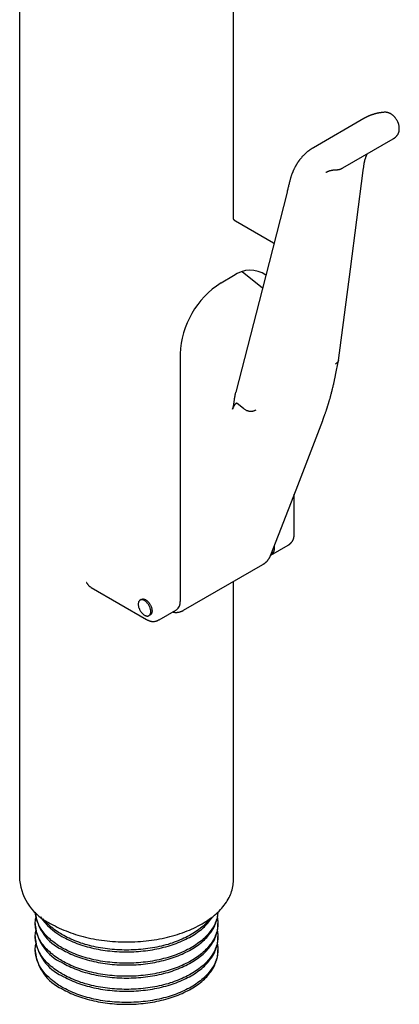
# Model space of a CAD drawing. Header units: millimetres. Extents: x 8 to 974, y 12 to 718.
# Tile 27 of 37: x 910 to 952, y 152 to 262. Entities that reach past the tile are written whole.
import ezdxf

# ---------------------------------------------------------------- set-up
doc = ezdxf.new("R2010")
doc.units = ezdxf.units.MM

msp = doc.modelspace()

# ---------------------------------------------------------------- linework, layer by layer
at = {"color": 7, "linetype": 'Continuous', "lineweight": 30}
for p, q in [((933.51, 239.98), (933.51, 326.46)), ((909.51, 315.57), (909.51, 165.68)), ((948.16, 251.09), (942.5, 247.82)), ((948.16, 251.09), (948.16, 251.09)), ((945.8, 245.55), (951.46, 248.82)), ((942.5, 247.82), (942.5, 247.82)), ((938, 237.12), (933.75, 239.57)), ((938.06, 237.08), (938, 237.12)), ((933.53, 233.46), (932.12, 232.64)), ((936.77, 232.06), (934.51, 233.9)), ((927.52, 224.68), (927.52, 196.92)), ((944.98, 222.31), (945.3, 223.94)), ((934.64, 218.57), (933.94, 219.13)), ((940.34, 204.47), (940.34, 208.96)), ((937.71, 202.13), (939.66, 203.25)), ((938.13, 203.04), (938.13, 203.24)), ((927.92, 195.95), (936.83, 201.09)), ((933.51, 165.68), (933.51, 199.17)), ((917.55, 198.49), (923.77, 194.9)), ((923.17, 197.16), (923.03, 197.08)), ((925.16, 194.88), (927.11, 196)), ((924.03, 195.35), (924.17, 195.43)), ((911.26, 160.82), (911.26, 160.61)), ((931.76, 160.61), (931.76, 160.82)), ((911.26, 159.35), (911.26, 159.14)), ((931.76, 159.14), (931.76, 159.35)), ((911.26, 157.88), (911.26, 157.68)), ((931.76, 157.68), (931.76, 157.88))]:
    msp.add_line(p, q, dxfattribs=at)
at = {"color": 7, "linetype": 'Continuous', "lineweight": 30, "flags": 128}
for points in [[(945.3, 223.96), (946.64, 234.21), (948.09, 245.27)], [(939.54, 242.85), (936.73, 231.88), (933.79, 220.42)], [(937.72, 202.17), (940.54, 209.47), (943.54, 217.24)], [(924.24, 195.8), (924.24, 195.87), (924.23, 195.94), (924.22, 196.01), (924.2, 196.08), (924.18, 196.15), (924.16, 196.22), (924.13, 196.3), (924.1, 196.37), (924.07, 196.44), (924.03, 196.51), (923.99, 196.58), (923.94, 196.64), (923.89, 196.71), (923.84, 196.76), (923.79, 196.82), (923.74, 196.87), (923.69, 196.92), (923.63, 196.96), (923.57, 197), (923.52, 197.04), (923.46, 197.07), (923.41, 197.09), (923.35, 197.11), (923.3, 197.12), (923.25, 197.12), (923.2, 197.12), (923.15, 197.12), (923.1, 197.11), (923.06, 197.09), (923.02, 197.07), (922.98, 197.04), (922.95, 197.01), (922.92, 196.97), (922.89, 196.93), (922.87, 196.88), (922.85, 196.83), (922.84, 196.77), (922.83, 196.71), (922.83, 196.65), (922.83, 196.59), (922.83, 196.52), (922.84, 196.45), (922.85, 196.38), (922.87, 196.31), (922.89, 196.24), (922.92, 196.16), (922.95, 196.09), (922.98, 196.02), (923.02, 195.95), (923.06, 195.88), (923.1, 195.81), (923.15, 195.75), (923.2, 195.69), (923.25, 195.63), (923.3, 195.58), (923.35, 195.53), (923.41, 195.48), (923.46, 195.44), (923.52, 195.4), (923.57, 195.37), (923.63, 195.35), (923.69, 195.33), (923.74, 195.31), (923.79, 195.3), (923.84, 195.3), (923.89, 195.3), (923.94, 195.31), (923.99, 195.32), (924.03, 195.34), (924.07, 195.37), (924.1, 195.4), (924.13, 195.43), (924.16, 195.47), (924.18, 195.52), (924.2, 195.57), (924.22, 195.62), (924.23, 195.68), (924.24, 195.74), (924.24, 195.8)], [(923.67, 197.11), (923.73, 197.08), (923.79, 197.04), (923.84, 196.99), (923.9, 196.94), (923.95, 196.89), (924, 196.83), (924.05, 196.77), (924.09, 196.71), (924.14, 196.64), (924.18, 196.57), (924.22, 196.5), (924.25, 196.43), (924.28, 196.36), (924.31, 196.29), (924.33, 196.22), (924.35, 196.14), (924.36, 196.07), (924.37, 196), (924.38, 195.93), (924.38, 195.87), (924.38, 195.81), (924.37, 195.75), (924.36, 195.69), (924.34, 195.64), (924.32, 195.59), (924.3, 195.55), (924.27, 195.51), (924.23, 195.47), (924.2, 195.44), (924.17, 195.43)], [(913.03, 160.79), (913.25, 160.66), (913.48, 160.54), (913.72, 160.42), (913.96, 160.3), (914.21, 160.19), (914.46, 160.08), (914.72, 159.98), (914.98, 159.87), (915.24, 159.78), (915.51, 159.69), (915.79, 159.6), (916.06, 159.51), (916.35, 159.43), (916.63, 159.36), (916.92, 159.28), (917.21, 159.22), (917.51, 159.15), (917.8, 159.1), (918.1, 159.04), (918.41, 158.99), (918.71, 158.95), (919.02, 158.91), (919.33, 158.87), (919.63, 158.84), (919.95, 158.82), (920.26, 158.8), (920.57, 158.78), (920.88, 158.77), (921.2, 158.76), (921.51, 158.76), (921.83, 158.76), (922.14, 158.77), (922.45, 158.78), (922.77, 158.8), (923.08, 158.82), (923.39, 158.84), (923.7, 158.87), (924.01, 158.91), (924.31, 158.95), (924.62, 158.99), (924.92, 159.04), (925.22, 159.1), (925.52, 159.15), (925.81, 159.22), (926.1, 159.28), (926.39, 159.36), (926.68, 159.43), (926.96, 159.51), (927.24, 159.6), (927.51, 159.69), (927.78, 159.78), (928.05, 159.87), (928.31, 159.98), (928.57, 160.08), (928.82, 160.19), (929.06, 160.3), (929.31, 160.42), (929.54, 160.54), (929.77, 160.66), (930, 160.79), (930.22, 160.92), (930.43, 161.05), (930.64, 161.19), (930.84, 161.33), (931.03, 161.47), (931.22, 161.61), (931.4, 161.76), (931.58, 161.91), (931.74, 162.07), (931.9, 162.22), (932.06, 162.38), (932.2, 162.54), (932.34, 162.7), (932.47, 162.87), (932.6, 163.03), (932.72, 163.2), (932.82, 163.37), (932.92, 163.54), (933.02, 163.72), (933.1, 163.89), (933.18, 164.07), (933.25, 164.24), (933.31, 164.42), (933.36, 164.6), (933.41, 164.78), (933.45, 164.96), (933.48, 165.14), (933.5, 165.32), (933.51, 165.5), (933.51, 165.68)], [(931.7, 161.45), (931.71, 161.44), (931.73, 161.28), (931.75, 161.13), (931.76, 160.97), (931.76, 160.82), (931.76, 160.66), (931.75, 160.51), (931.73, 160.35), (931.71, 160.2), (931.67, 160.04), (931.64, 159.89), (931.59, 159.74), (931.54, 159.59), (931.48, 159.44), (931.41, 159.29), (931.34, 159.14), (931.26, 158.99), (931.17, 158.84), (931.08, 158.7), (930.98, 158.55), (930.88, 158.41), (930.76, 158.27), (930.64, 158.13), (930.52, 157.99), (930.39, 157.86), (930.25, 157.72), (930.11, 157.59), (929.96, 157.47), (929.8, 157.34), (929.64, 157.21), (929.48, 157.09), (929.31, 156.97), (929.13, 156.86), (928.95, 156.74), (928.76, 156.63), (928.57, 156.52), (928.37, 156.42), (928.17, 156.32), (927.96, 156.22), (927.75, 156.12), (927.54, 156.03), (927.32, 155.94), (927.09, 155.85), (926.87, 155.77), (926.64, 155.69), (926.4, 155.62), (926.17, 155.54), (925.92, 155.48), (925.68, 155.41), (925.43, 155.35), (925.19, 155.29), (924.93, 155.24), (924.68, 155.19), (924.42, 155.14), (924.17, 155.1), (923.9, 155.06), (923.64, 155.03), (923.38, 155), (923.12, 154.97), (922.85, 154.95), (922.58, 154.93), (922.32, 154.92), (922.05, 154.91), (921.78, 154.9), (921.51, 154.9), (921.24, 154.9), (920.98, 154.91), (920.71, 154.92), (920.44, 154.93), (920.17, 154.95), (919.91, 154.97), (919.64, 155), (919.38, 155.03), (919.12, 155.06), (918.86, 155.1), (918.6, 155.14), (918.34, 155.19), (918.09, 155.24), (917.84, 155.29), (917.59, 155.35), (917.34, 155.41), (917.1, 155.48), (916.86, 155.54), (916.62, 155.62), (916.39, 155.69), (916.16, 155.77), (915.93, 155.85), (915.71, 155.94), (915.49, 156.03), (915.27, 156.12), (915.06, 156.22), (914.86, 156.32), (914.65, 156.42), (914.46, 156.52), (914.26, 156.63), (914.08, 156.74), (913.89, 156.86), (913.72, 156.97), (913.55, 157.09), (913.38, 157.21), (913.22, 157.34), (913.06, 157.47), (912.92, 157.59), (912.77, 157.72), (912.64, 157.86), (912.5, 157.99), (912.38, 158.13), (912.26, 158.27), (912.15, 158.41), (912.04, 158.55), (911.94, 158.7), (911.85, 158.84), (911.76, 158.99), (911.68, 159.14), (911.61, 159.29), (911.55, 159.44), (911.49, 159.59), (911.43, 159.74), (911.39, 159.89), (911.35, 160.04), (911.32, 160.2), (911.29, 160.35), (911.28, 160.51), (911.27, 160.66), (911.26, 160.82), (911.27, 160.97), (911.28, 161.13), (911.29, 161.28), (911.32, 161.44), (911.32, 161.45)], [(931.76, 162.08), (931.75, 161.98), (931.73, 161.82), (931.71, 161.67), (931.67, 161.51), (931.64, 161.36), (931.59, 161.21), (931.54, 161.06), (931.48, 160.91), (931.41, 160.75), (931.34, 160.61), (931.26, 160.46), (931.17, 160.31), (931.08, 160.17), (930.98, 160.02), (930.88, 159.88), (930.76, 159.74), (930.64, 159.6), (930.52, 159.46), (930.39, 159.33), (930.25, 159.19), (930.11, 159.06), (929.96, 158.93), (929.8, 158.81), (929.64, 158.68), (929.48, 158.56), (929.31, 158.44), (929.13, 158.33), (928.95, 158.21), (928.76, 158.1), (928.57, 157.99), (928.37, 157.89), (928.17, 157.79), (927.96, 157.69), (927.75, 157.59), (927.54, 157.5), (927.32, 157.41), (927.09, 157.32), (926.87, 157.24), (926.64, 157.16), (926.4, 157.09), (926.17, 157.01), (925.92, 156.95), (925.68, 156.88), (925.43, 156.82), (925.19, 156.76), (924.93, 156.71), (924.68, 156.66), (924.42, 156.61), (924.17, 156.57), (923.9, 156.53), (923.64, 156.5), (923.38, 156.47), (923.12, 156.44), (922.85, 156.42), (922.58, 156.4), (922.32, 156.39), (922.05, 156.38), (921.78, 156.37), (921.51, 156.37), (921.24, 156.37), (920.98, 156.38), (920.71, 156.39), (920.44, 156.4), (920.17, 156.42), (919.91, 156.44), (919.64, 156.47), (919.38, 156.5), (919.12, 156.53), (918.86, 156.57), (918.6, 156.61), (918.34, 156.66), (918.09, 156.71), (917.84, 156.76), (917.59, 156.82), (917.34, 156.88), (917.1, 156.95), (916.86, 157.01), (916.62, 157.09), (916.39, 157.16), (916.16, 157.24), (915.93, 157.32), (915.71, 157.41), (915.49, 157.5), (915.27, 157.59), (915.06, 157.69), (914.86, 157.79), (914.65, 157.89), (914.46, 157.99), (914.26, 158.1), (914.08, 158.21), (913.89, 158.33), (913.72, 158.44), (913.55, 158.56), (913.38, 158.68), (913.22, 158.81), (913.06, 158.93), (912.92, 159.06), (912.77, 159.19), (912.64, 159.33), (912.5, 159.46), (912.38, 159.6), (912.26, 159.74), (912.15, 159.88), (912.04, 160.02), (911.94, 160.17), (911.85, 160.31), (911.76, 160.46), (911.68, 160.61), (911.61, 160.75), (911.55, 160.91), (911.49, 161.06), (911.43, 161.21), (911.39, 161.36), (911.35, 161.51), (911.32, 161.67), (911.29, 161.82), (911.28, 161.98), (911.27, 162.08)], [(930.88, 161.36), (930.88, 161.35), (930.76, 161.21), (930.64, 161.07), (930.52, 160.93), (930.39, 160.8), (930.25, 160.66), (930.11, 160.53), (929.96, 160.4), (929.8, 160.28), (929.64, 160.15), (929.48, 160.03), (929.31, 159.91), (929.13, 159.8), (928.95, 159.68), (928.76, 159.57), (928.57, 159.46), (928.37, 159.36), (928.17, 159.26), (927.96, 159.16), (927.75, 159.06), (927.54, 158.97), (927.32, 158.88), (927.09, 158.79), (926.87, 158.71), (926.64, 158.63), (926.4, 158.56), (926.17, 158.48), (925.92, 158.42), (925.68, 158.35), (925.43, 158.29), (925.19, 158.23), (924.93, 158.18), (924.68, 158.13), (924.42, 158.08), (924.17, 158.04), (923.9, 158), (923.64, 157.97), (923.38, 157.94), (923.12, 157.91), (922.85, 157.89), (922.58, 157.87), (922.32, 157.86), (922.05, 157.85), (921.78, 157.84), (921.51, 157.84), (921.24, 157.84), (920.98, 157.85), (920.71, 157.86), (920.44, 157.87), (920.17, 157.89), (919.91, 157.91), (919.64, 157.94), (919.38, 157.97), (919.12, 158), (918.86, 158.04), (918.6, 158.08), (918.34, 158.13), (918.09, 158.18), (917.84, 158.23), (917.59, 158.29), (917.34, 158.35), (917.1, 158.42), (916.86, 158.48), (916.62, 158.56), (916.39, 158.63), (916.16, 158.71), (915.93, 158.79), (915.71, 158.88), (915.49, 158.97), (915.27, 159.06), (915.06, 159.16), (914.86, 159.26), (914.65, 159.36), (914.46, 159.46), (914.26, 159.57), (914.08, 159.68), (913.89, 159.8), (913.72, 159.91), (913.55, 160.03), (913.38, 160.15), (913.22, 160.28), (913.06, 160.4), (912.92, 160.53), (912.77, 160.66), (912.64, 160.8), (912.5, 160.93), (912.38, 161.07), (912.26, 161.21), (912.15, 161.35), (912.14, 161.36)], [(914.26, 157.9), (914.46, 157.79), (914.65, 157.69), (914.86, 157.59), (915.06, 157.49), (915.27, 157.39), (915.49, 157.3), (915.71, 157.21), (915.93, 157.12), (916.16, 157.04), (916.39, 156.96), (916.62, 156.88), (916.86, 156.81), (917.1, 156.74), (917.34, 156.68), (917.59, 156.62), (917.84, 156.56), (918.09, 156.51), (918.34, 156.46), (918.6, 156.41), (918.86, 156.37), (919.12, 156.33), (919.38, 156.3), (919.64, 156.27), (919.91, 156.24), (920.17, 156.22), (920.44, 156.2), (920.71, 156.19), (920.98, 156.18), (921.24, 156.17), (921.51, 156.17), (921.78, 156.17), (922.05, 156.18), (922.32, 156.19), (922.58, 156.2), (922.85, 156.22), (923.12, 156.24), (923.38, 156.27), (923.64, 156.3), (923.9, 156.33), (924.17, 156.37), (924.42, 156.41), (924.68, 156.46), (924.93, 156.51), (925.19, 156.56), (925.43, 156.62), (925.68, 156.68), (925.92, 156.74), (926.17, 156.81), (926.4, 156.88), (926.64, 156.96), (926.87, 157.04), (927.09, 157.12), (927.32, 157.21), (927.54, 157.3), (927.75, 157.39), (927.96, 157.49), (928.17, 157.59), (928.37, 157.69), (928.57, 157.79), (928.76, 157.9), (928.95, 158.01), (929.13, 158.13), (929.31, 158.24), (929.48, 158.36), (929.64, 158.48), (929.8, 158.61), (929.96, 158.73), (930.11, 158.86), (930.25, 158.99), (930.39, 159.13), (930.52, 159.26), (930.64, 159.4), (930.76, 159.54), (930.88, 159.68), (930.98, 159.82), (931.08, 159.96), (931.17, 160.11), (931.26, 160.26), (931.34, 160.4), (931.41, 160.55), (931.48, 160.7), (931.54, 160.85), (931.59, 161.01), (931.64, 161.16), (931.67, 161.31), (931.71, 161.47), (931.73, 161.62), (931.75, 161.77), (931.76, 161.93), (931.76, 162.08)], [(914.26, 159.37), (914.46, 159.26), (914.65, 159.16), (914.86, 159.05), (915.06, 158.96), (915.27, 158.86), (915.49, 158.77), (915.71, 158.68), (915.93, 158.59), (916.16, 158.51), (916.39, 158.43), (916.62, 158.35), (916.86, 158.28), (917.1, 158.21), (917.34, 158.15), (917.59, 158.09), (917.84, 158.03), (918.09, 157.98), (918.34, 157.93), (918.6, 157.88), (918.86, 157.84), (919.12, 157.8), (919.38, 157.77), (919.64, 157.74), (919.91, 157.71), (920.17, 157.69), (920.44, 157.67), (920.71, 157.66), (920.98, 157.65), (921.24, 157.64), (921.51, 157.64), (921.78, 157.64), (922.05, 157.65), (922.32, 157.66), (922.58, 157.67), (922.85, 157.69), (923.12, 157.71), (923.38, 157.74), (923.64, 157.77), (923.9, 157.8), (924.17, 157.84), (924.42, 157.88), (924.68, 157.93), (924.93, 157.98), (925.19, 158.03), (925.43, 158.09), (925.68, 158.15), (925.92, 158.21), (926.17, 158.28), (926.4, 158.35), (926.64, 158.43), (926.87, 158.51), (927.09, 158.59), (927.32, 158.68), (927.54, 158.77), (927.75, 158.86), (927.96, 158.96), (928.17, 159.05), (928.37, 159.16), (928.57, 159.26), (928.76, 159.37), (928.95, 159.48), (929.13, 159.59), (929.31, 159.71), (929.48, 159.83), (929.64, 159.95), (929.8, 160.08), (929.96, 160.2), (930.11, 160.33), (930.25, 160.46), (930.39, 160.6), (930.52, 160.73), (930.64, 160.87), (930.76, 161.01), (930.88, 161.15), (930.98, 161.29), (931.08, 161.43), (931.17, 161.57)], [(914.26, 156.43), (914.46, 156.32), (914.65, 156.22), (914.86, 156.12), (915.06, 156.02), (915.27, 155.92), (915.49, 155.83), (915.71, 155.74), (915.93, 155.65), (916.16, 155.57), (916.39, 155.49), (916.62, 155.41), (916.86, 155.34), (917.1, 155.27), (917.34, 155.21), (917.59, 155.15), (917.84, 155.09), (918.09, 155.04), (918.34, 154.99), (918.6, 154.94), (918.86, 154.9), (919.12, 154.86), (919.38, 154.83), (919.64, 154.8), (919.91, 154.77), (920.17, 154.75), (920.44, 154.73), (920.71, 154.72), (920.98, 154.71), (921.24, 154.7), (921.51, 154.7), (921.78, 154.7), (922.05, 154.71), (922.32, 154.72), (922.58, 154.73), (922.85, 154.75), (923.12, 154.77), (923.38, 154.8), (923.64, 154.83), (923.9, 154.86), (924.17, 154.9), (924.42, 154.94), (924.68, 154.99), (924.93, 155.04), (925.19, 155.09), (925.43, 155.15), (925.68, 155.21), (925.92, 155.27), (926.17, 155.34), (926.4, 155.41), (926.64, 155.49), (926.87, 155.57), (927.09, 155.65), (927.32, 155.74), (927.54, 155.83), (927.75, 155.92), (927.96, 156.02), (928.17, 156.12), (928.37, 156.22), (928.57, 156.32), (928.76, 156.43), (928.95, 156.54), (929.13, 156.66), (929.31, 156.77), (929.48, 156.89), (929.64, 157.01), (929.8, 157.14), (929.96, 157.26), (930.11, 157.39), (930.25, 157.52), (930.39, 157.66), (930.52, 157.79), (930.64, 157.93), (930.76, 158.07), (930.88, 158.21), (930.98, 158.35), (931.08, 158.49), (931.17, 158.64), (931.26, 158.79), (931.34, 158.93), (931.41, 159.08), (931.48, 159.23), (931.54, 159.38), (931.59, 159.54), (931.64, 159.69), (931.67, 159.84), (931.71, 160), (931.73, 160.15), (931.75, 160.31), (931.76, 160.46), (931.76, 160.61)], [(931.7, 159.98), (931.71, 159.97), (931.73, 159.81), (931.75, 159.66), (931.76, 159.5), (931.76, 159.35), (931.76, 159.19), (931.75, 159.04), (931.73, 158.88), (931.71, 158.73), (931.67, 158.57), (931.64, 158.42), (931.59, 158.27), (931.54, 158.12), (931.48, 157.97), (931.41, 157.82), (931.34, 157.67), (931.26, 157.52), (931.17, 157.37), (931.08, 157.23), (930.98, 157.08), (930.88, 156.94), (930.76, 156.8), (930.64, 156.66), (930.52, 156.52), (930.39, 156.39), (930.25, 156.26), (930.11, 156.12), (929.96, 156), (929.8, 155.87), (929.64, 155.74), (929.48, 155.62), (929.31, 155.5), (929.13, 155.39), (928.95, 155.27), (928.76, 155.16), (928.57, 155.05), (928.37, 154.95), (928.17, 154.85), (927.96, 154.75), (927.75, 154.65), (927.54, 154.56), (927.32, 154.47), (927.09, 154.38), (926.87, 154.3), (926.64, 154.22), (926.4, 154.15), (926.17, 154.07), (925.92, 154.01), (925.68, 153.94), (925.43, 153.88), (925.19, 153.82), (924.93, 153.77), (924.68, 153.72), (924.42, 153.67), (924.17, 153.63), (923.9, 153.59), (923.64, 153.56), (923.38, 153.53), (923.12, 153.5), (922.85, 153.48), (922.58, 153.46), (922.32, 153.45), (922.05, 153.44), (921.78, 153.43), (921.51, 153.43), (921.24, 153.43), (920.98, 153.44), (920.71, 153.45), (920.44, 153.46), (920.17, 153.48), (919.91, 153.5), (919.64, 153.53), (919.38, 153.56), (919.12, 153.59), (918.86, 153.63), (918.6, 153.67), (918.34, 153.72), (918.09, 153.77), (917.84, 153.82), (917.59, 153.88), (917.34, 153.94), (917.1, 154.01), (916.86, 154.07), (916.62, 154.15), (916.39, 154.22), (916.16, 154.3), (915.93, 154.38), (915.71, 154.47), (915.49, 154.56), (915.27, 154.65), (915.06, 154.75), (914.86, 154.85), (914.65, 154.95), (914.46, 155.05), (914.26, 155.16), (914.08, 155.27), (913.89, 155.39), (913.72, 155.5), (913.55, 155.62), (913.38, 155.74), (913.22, 155.87), (913.06, 156), (912.92, 156.12), (912.77, 156.26), (912.64, 156.39), (912.5, 156.52), (912.38, 156.66), (912.26, 156.8), (912.15, 156.94), (912.04, 157.08), (911.94, 157.23), (911.85, 157.37), (911.76, 157.52), (911.68, 157.67), (911.61, 157.82), (911.55, 157.97), (911.49, 158.12), (911.43, 158.27), (911.39, 158.42), (911.35, 158.57), (911.32, 158.73), (911.29, 158.88), (911.28, 159.04), (911.27, 159.19), (911.26, 159.35), (911.27, 159.5), (911.28, 159.66), (911.29, 159.81), (911.32, 159.97), (911.32, 159.98)], [(914.26, 154.96), (914.46, 154.85), (914.65, 154.75), (914.86, 154.65), (915.06, 154.55), (915.27, 154.45), (915.49, 154.36), (915.71, 154.27), (915.93, 154.18), (916.16, 154.1), (916.39, 154.02), (916.62, 153.94), (916.86, 153.87), (917.1, 153.8), (917.34, 153.74), (917.59, 153.68), (917.84, 153.62), (918.09, 153.57), (918.34, 153.52), (918.6, 153.47), (918.86, 153.43), (919.12, 153.39), (919.38, 153.36), (919.64, 153.33), (919.91, 153.3), (920.17, 153.28), (920.44, 153.26), (920.71, 153.25), (920.98, 153.24), (921.24, 153.23), (921.51, 153.23), (921.78, 153.23), (922.05, 153.24), (922.32, 153.25), (922.58, 153.26), (922.85, 153.28), (923.12, 153.3), (923.38, 153.33), (923.64, 153.36), (923.9, 153.39), (924.17, 153.43), (924.42, 153.47), (924.68, 153.52), (924.93, 153.57), (925.19, 153.62), (925.43, 153.68), (925.68, 153.74), (925.92, 153.8), (926.17, 153.87), (926.4, 153.94), (926.64, 154.02), (926.87, 154.1), (927.09, 154.18), (927.32, 154.27), (927.54, 154.36), (927.75, 154.45), (927.96, 154.55), (928.17, 154.65), (928.37, 154.75), (928.57, 154.85), (928.76, 154.96), (928.95, 155.07), (929.13, 155.19), (929.31, 155.3), (929.48, 155.42), (929.64, 155.54), (929.8, 155.67), (929.96, 155.79), (930.11, 155.92), (930.25, 156.05), (930.39, 156.19), (930.52, 156.32), (930.64, 156.46), (930.76, 156.6), (930.88, 156.74), (930.98, 156.88), (931.08, 157.02), (931.17, 157.17), (931.26, 157.32), (931.34, 157.46), (931.41, 157.61), (931.48, 157.76), (931.54, 157.91), (931.59, 158.07), (931.64, 158.22), (931.67, 158.37), (931.71, 158.53), (931.73, 158.68), (931.75, 158.84), (931.76, 158.99), (931.76, 159.14)], [(931.7, 158.51), (931.71, 158.5), (931.73, 158.34), (931.75, 158.19), (931.76, 158.03), (931.76, 157.88), (931.76, 157.72), (931.75, 157.57), (931.73, 157.41), (931.71, 157.26), (931.67, 157.1), (931.64, 156.95), (931.59, 156.8), (931.54, 156.65), (931.48, 156.5), (931.41, 156.35), (931.34, 156.2), (931.26, 156.05), (931.17, 155.9), (931.08, 155.76), (930.98, 155.61), (930.88, 155.47), (930.76, 155.33), (930.64, 155.19), (930.52, 155.05), (930.39, 154.92), (930.25, 154.79), (930.11, 154.65), (929.96, 154.53), (929.8, 154.4), (929.64, 154.27), (929.48, 154.15), (929.31, 154.03), (929.13, 153.92), (928.95, 153.8), (928.76, 153.69), (928.57, 153.58), (928.37, 153.48), (928.17, 153.38), (927.96, 153.28), (927.75, 153.18), (927.54, 153.09), (927.32, 153), (927.09, 152.91), (926.87, 152.83), (926.64, 152.75), (926.4, 152.68), (926.17, 152.6), (925.92, 152.54), (925.68, 152.47), (925.43, 152.41), (925.19, 152.35), (924.93, 152.3), (924.68, 152.25), (924.42, 152.2), (924.17, 152.16), (923.9, 152.12), (923.64, 152.09), (923.38, 152.06), (923.12, 152.03), (922.85, 152.01), (922.58, 151.99), (922.32, 151.98), (922.05, 151.97), (921.78, 151.96), (921.51, 151.96), (921.24, 151.96), (920.98, 151.97), (920.71, 151.98), (920.44, 151.99), (920.17, 152.01), (919.91, 152.03), (919.64, 152.06), (919.38, 152.09), (919.12, 152.12), (918.86, 152.16), (918.6, 152.2), (918.34, 152.25), (918.09, 152.3), (917.84, 152.35), (917.59, 152.41), (917.34, 152.47), (917.1, 152.54), (916.86, 152.6), (916.62, 152.68), (916.39, 152.75), (916.16, 152.83), (915.93, 152.91), (915.71, 153), (915.49, 153.09), (915.27, 153.18), (915.06, 153.28), (914.86, 153.38), (914.65, 153.48), (914.46, 153.58), (914.26, 153.69), (914.08, 153.8), (913.89, 153.92), (913.72, 154.03), (913.55, 154.15), (913.38, 154.27), (913.22, 154.4), (913.06, 154.53), (912.92, 154.65), (912.77, 154.79), (912.64, 154.92), (912.5, 155.05), (912.38, 155.19), (912.26, 155.33), (912.15, 155.47), (912.04, 155.61), (911.94, 155.76), (911.85, 155.9), (911.76, 156.05), (911.68, 156.2), (911.61, 156.35), (911.55, 156.5), (911.49, 156.65), (911.43, 156.8), (911.39, 156.95), (911.35, 157.1), (911.32, 157.26), (911.29, 157.41), (911.28, 157.57), (911.27, 157.72), (911.26, 157.88), (911.27, 158.03), (911.28, 158.19), (911.29, 158.34), (911.32, 158.5), (911.32, 158.51)], [(914.26, 153.49), (914.46, 153.38), (914.65, 153.28), (914.86, 153.18), (915.06, 153.08), (915.27, 152.98), (915.49, 152.89), (915.71, 152.8), (915.93, 152.71), (916.16, 152.63), (916.39, 152.55), (916.62, 152.48), (916.86, 152.4), (917.1, 152.33), (917.34, 152.27), (917.59, 152.21), (917.84, 152.15), (918.09, 152.1), (918.34, 152.05), (918.6, 152), (918.86, 151.96), (919.12, 151.92), (919.38, 151.89), (919.64, 151.86), (919.91, 151.83), (920.17, 151.81), (920.44, 151.79), (920.71, 151.78), (920.98, 151.77), (921.24, 151.76), (921.51, 151.76), (921.78, 151.76), (922.05, 151.77), (922.32, 151.78), (922.58, 151.79), (922.85, 151.81), (923.12, 151.83), (923.38, 151.86), (923.64, 151.89), (923.9, 151.92), (924.17, 151.96), (924.42, 152), (924.68, 152.05), (924.93, 152.1), (925.19, 152.15), (925.43, 152.21), (925.68, 152.27), (925.92, 152.33), (926.17, 152.4), (926.4, 152.48), (926.64, 152.55), (926.87, 152.63), (927.09, 152.71), (927.32, 152.8), (927.54, 152.89), (927.75, 152.98), (927.96, 153.08), (928.17, 153.18), (928.37, 153.28), (928.57, 153.38), (928.76, 153.49), (928.95, 153.6), (929.13, 153.72), (929.31, 153.83), (929.48, 153.95), (929.64, 154.07), (929.8, 154.2), (929.96, 154.32), (930.11, 154.45), (930.25, 154.58), (930.39, 154.72), (930.52, 154.85), (930.64, 154.99), (930.76, 155.13), (930.88, 155.27), (930.98, 155.41), (931.08, 155.55), (931.17, 155.7), (931.26, 155.85), (931.34, 155.99), (931.41, 156.14), (931.48, 156.29), (931.54, 156.44), (931.59, 156.6), (931.64, 156.75), (931.67, 156.9), (931.71, 157.06), (931.73, 157.21), (931.75, 157.37), (931.76, 157.52), (931.76, 157.68)]]:
    msp.add_lwpolyline(points, dxfattribs=at)
at = {"color": 7, "linetype": 'Continuous', "lineweight": 30}
for centre, radius, start, end in [((935.38, 231.03), 3.05, 54.5753, 127.2823), ((937.49, 224.24), 9.98, 122.565, 177.435), ((937.13, 202.94), 1, 304.2454, 5.6894), ((923.38, 196.7), 0.503, 54.4009, 114.2886), ((926.55, 196.81), 0.983, 304.916, 6.3962), ((915.52, 166.29), 6.04, 185.7216, 245.5985), ((916.4, 162.6), 5.16, 185.7492, 245.5962), ((917.47, 165.3), 6.74, 213.5394, 241.6015), ((916.4, 161.13), 5.16, 185.7216, 245.5985), ((916.4, 159.66), 5.16, 185.7216, 245.5985), ((916.4, 158.19), 5.16, 185.7216, 245.5985)]:
    msp.add_arc(centre, radius, start, end, dxfattribs=at)
for points, knots in [([(950.47, 251.79), (950.44, 251.79), (950.37, 251.78), (950.28, 251.77), (950.21, 251.76), (950.14, 251.76), (950.09, 251.75), (950.05, 251.74), (950.02, 251.74), (949.99, 251.73), (949.95, 251.73), (949.9, 251.72), (949.84, 251.71), (949.75, 251.69), (949.67, 251.68), (949.59, 251.66), (949.52, 251.64), (949.46, 251.63), (949.39, 251.61), (949.32, 251.59), (949.24, 251.56), (949.17, 251.54), (949.12, 251.52), (949.07, 251.51), (949.02, 251.49), (948.97, 251.47), (948.92, 251.46), (948.88, 251.44), (948.84, 251.42), (948.8, 251.41), (948.75, 251.39), (948.71, 251.37), (948.67, 251.35), (948.63, 251.33), (948.59, 251.32), (948.55, 251.3), (948.51, 251.27), (948.47, 251.26), (948.43, 251.24), (948.39, 251.22), (948.35, 251.2), (948.3, 251.17), (948.23, 251.13), (948.18, 251.11), (948.16, 251.09)], [0, 0, 0, 0, 0.043281, 0.081244, 0.113883, 0.141194, 0.162851, 0.179347, 0.192627, 0.205402, 0.217691, 0.240429, 0.262819, 0.304309, 0.346823, 0.374102, 0.403781, 0.431785, 0.458733, 0.490491, 0.526034, 0.554751, 0.579543, 0.598053, 0.617258, 0.640118, 0.664004, 0.6814, 0.698087, 0.7164, 0.736637, 0.756714, 0.773559, 0.787975, 0.805213, 0.826176, 0.846616, 0.863357, 0.877787, 0.893514, 0.911688, 0.934733, 0.964158, 1, 1, 1, 1]), ([(951.46, 248.82), (951.47, 248.83), (951.5, 248.85), (951.54, 248.87), (951.57, 248.89), (951.6, 248.91), (951.62, 248.93), (951.65, 248.95), (951.68, 248.97), (951.72, 249), (951.76, 249.04), (951.8, 249.09), (951.84, 249.13), (951.88, 249.17), (951.91, 249.21), (951.94, 249.26), (951.98, 249.32), (952.01, 249.38), (952.04, 249.44), (952.06, 249.5), (952.08, 249.55), (952.1, 249.61), (952.12, 249.69), (952.13, 249.77), (952.14, 249.84), (952.14, 249.92), (952.14, 250), (952.14, 250.08), (952.13, 250.17), (952.11, 250.28), (952.09, 250.39), (952.05, 250.5), (952.02, 250.6), (951.98, 250.69), (951.94, 250.78), (951.89, 250.87), (951.83, 250.97), (951.76, 251.07), (951.69, 251.17), (951.63, 251.25), (951.56, 251.31), (951.51, 251.37), (951.46, 251.41), (951.41, 251.46), (951.35, 251.5), (951.29, 251.55), (951.22, 251.59), (951.15, 251.64), (951.07, 251.67), (951, 251.7), (950.93, 251.73), (950.86, 251.75), (950.78, 251.77), (950.72, 251.78), (950.68, 251.78), (950.65, 251.79), (950.61, 251.79), (950.58, 251.79), (950.53, 251.79), (950.49, 251.79), (950.47, 251.79)], [0, 0, 0, 0, 0.013835, 0.024509, 0.032159, 0.038027, 0.045244, 0.053945, 0.063405, 0.072424, 0.088922, 0.102488, 0.115232, 0.128339, 0.141929, 0.155906, 0.172231, 0.190773, 0.207269, 0.221848, 0.235278, 0.249131, 0.271454, 0.293663, 0.310168, 0.327685, 0.348787, 0.368808, 0.391467, 0.417146, 0.445254, 0.472339, 0.497765, 0.52108, 0.542986, 0.566981, 0.593932, 0.623878, 0.650828, 0.675733, 0.697465, 0.716001, 0.731805, 0.74747, 0.7637, 0.782406, 0.803614, 0.826143, 0.84821, 0.865504, 0.882716, 0.902982, 0.926667, 0.93925, 0.949773, 0.957969, 0.964483, 0.973618, 0.985433, 1, 1, 1, 1]), ([(942.5, 247.82), (942.48, 247.81), (942.45, 247.79), (942.39, 247.76), (942.35, 247.73), (942.31, 247.71), (942.27, 247.68), (942.24, 247.66), (942.2, 247.63), (942.15, 247.61), (942.11, 247.57), (942.07, 247.55), (942.03, 247.52), (941.98, 247.48), (941.93, 247.44), (941.87, 247.4), (941.82, 247.36), (941.77, 247.32), (941.72, 247.28), (941.67, 247.23), (941.6, 247.17), (941.53, 247.1), (941.45, 247.03), (941.37, 246.95), (941.29, 246.87), (941.21, 246.78), (941.14, 246.7), (941.07, 246.61), (941.01, 246.54), (940.96, 246.48), (940.92, 246.42), (940.87, 246.36), (940.82, 246.29), (940.77, 246.22), (940.73, 246.15), (940.69, 246.09), (940.64, 246.02), (940.6, 245.95), (940.56, 245.89), (940.53, 245.83), (940.49, 245.76), (940.45, 245.68), (940.4, 245.59), (940.35, 245.49), (940.3, 245.39), (940.26, 245.3), (940.22, 245.22), (940.2, 245.17), (940.18, 245.13), (940.17, 245.09), (940.15, 245.04), (940.13, 244.99), (940.1, 244.91), (940.07, 244.83), (940.03, 244.73), (939.99, 244.62), (939.97, 244.53), (939.95, 244.49)], [0, 0, 0, 0, 0.012274, 0.025098, 0.038535, 0.050583, 0.06045, 0.068971, 0.079164, 0.092414, 0.104936, 0.115879, 0.126994, 0.139189, 0.155591, 0.172207, 0.186905, 0.20036, 0.216945, 0.234537, 0.250454, 0.278721, 0.305342, 0.329314, 0.358388, 0.384331, 0.410286, 0.438086, 0.463892, 0.478449, 0.495497, 0.515037, 0.535495, 0.555314, 0.574495, 0.593039, 0.610883, 0.63119, 0.648811, 0.664326, 0.682048, 0.702858, 0.729445, 0.755611, 0.780927, 0.805299, 0.827468, 0.837578, 0.847039, 0.855923, 0.866777, 0.880879, 0.898225, 0.918813, 0.942641, 0.969705, 1, 1, 1, 1]), ([(948.2, 246.04), (948.2, 246.07), (948.21, 246.13), (948.23, 246.21), (948.25, 246.28), (948.26, 246.36), (948.29, 246.45), (948.31, 246.54), (948.33, 246.61), (948.35, 246.64)], [0, 0, 0, 0, 0.1377565, 0.2670469, 0.3879266, 0.5119707, 0.655249, 0.8179012, 1, 1, 1, 1]), ([(948.35, 246.64), (948.36, 246.68), (948.38, 246.74), (948.41, 246.83), (948.44, 246.91), (948.47, 246.98), (948.5, 247.04), (948.52, 247.09), (948.54, 247.12), (948.54, 247.14)], [0, 0, 0, 0, 0.200897, 0.380097, 0.537646, 0.673584, 0.795461, 0.921673, 1, 1, 1, 1]), ([(943.89, 245.06), (943.9, 245.06), (943.92, 245.07), (943.95, 245.09), (943.98, 245.11), (944.01, 245.12), (944.03, 245.13), (944.05, 245.14), (944.07, 245.15), (944.09, 245.16), (944.11, 245.17), (944.13, 245.18), (944.16, 245.18), (944.18, 245.19), (944.2, 245.2), (944.22, 245.21), (944.25, 245.22), (944.28, 245.23), (944.31, 245.24), (944.34, 245.25), (944.37, 245.25), (944.39, 245.26), (944.42, 245.27), (944.46, 245.28), (944.49, 245.28), (944.51, 245.29), (944.54, 245.29), (944.57, 245.3), (944.6, 245.31), (944.64, 245.31), (944.67, 245.32), (944.71, 245.32), (944.76, 245.33), (944.83, 245.34), (944.91, 245.34), (945.01, 245.35), (945.08, 245.35), (945.11, 245.35)], [0, 0, 0, 0, 0.041752, 0.077978, 0.109923, 0.138785, 0.164804, 0.180442, 0.196906, 0.217727, 0.242822, 0.266527, 0.286011, 0.306107, 0.325858, 0.347086, 0.371569, 0.400529, 0.429738, 0.451349, 0.470527, 0.490752, 0.515198, 0.541901, 0.566169, 0.587799, 0.606792, 0.625097, 0.652065, 0.679809, 0.70427, 0.726762, 0.765143, 0.811659, 0.866302, 0.929075, 1, 1, 1, 1]), ([(945.11, 245.35), (945.14, 245.35), (945.18, 245.35), (945.24, 245.36), (945.28, 245.36), (945.32, 245.37), (945.37, 245.38), (945.42, 245.39), (945.48, 245.41), (945.53, 245.43), (945.57, 245.44), (945.6, 245.45), (945.63, 245.46), (945.66, 245.48), (945.7, 245.5), (945.75, 245.52), (945.78, 245.54), (945.8, 245.55)], [0, 0, 0, 0, 0.106703, 0.182653, 0.233792, 0.282516, 0.359335, 0.441761, 0.515568, 0.597804, 0.66599, 0.6942, 0.730199, 0.778302, 0.838926, 0.912605, 1, 1, 1, 1]), ([(948.09, 245.27), (948.1, 245.4), (948.14, 245.65), (948.18, 245.91), (948.2, 246.04)], [0, 0, 0, 0, 0.499946, 1, 1, 1, 1]), ([(939.95, 244.49), (939.94, 244.45), (939.91, 244.36), (939.87, 244.22), (939.83, 244.05), (939.78, 243.87), (939.75, 243.74), (939.74, 243.67)], [0, 0, 0, 0, 0.16032, 0.340458, 0.540414, 0.76023, 1, 1, 1, 1]), ([(939.74, 243.67), (939.7, 243.54), (939.64, 243.27), (939.57, 242.99), (939.54, 242.85)], [0, 0, 0, 0, 0.499954, 1, 1, 1, 1]), ([(933.75, 239.57), (933.73, 239.58), (933.7, 239.6), (933.66, 239.64), (933.63, 239.66), (933.61, 239.69), (933.59, 239.71), (933.58, 239.73), (933.56, 239.76), (933.55, 239.79), (933.53, 239.82), (933.53, 239.85), (933.52, 239.89), (933.51, 239.93), (933.51, 239.96), (933.51, 239.98)], [0, 0, 0, 0, 0.110084, 0.203598, 0.281927, 0.34594, 0.396151, 0.434832, 0.532986, 0.608571, 0.657679, 0.719371, 0.796691, 0.890039, 1, 1, 1, 1]), ([(945.3, 223.96), (945.3, 223.95), (945.3, 223.92), (945.28, 223.87), (945.25, 223.81), (945.21, 223.75), (945.14, 223.68), (945.05, 223.6), (944.98, 223.55), (944.94, 223.53)], [0, 0, 0, 0, 0.044053, 0.163, 0.285493, 0.413117, 0.593609, 0.788496, 1, 1, 1, 1]), ([(943.54, 217.24), (943.55, 217.27), (943.57, 217.33), (943.6, 217.4), (943.62, 217.48), (943.65, 217.55), (943.68, 217.64), (943.72, 217.74), (943.77, 217.87), (943.81, 218), (943.86, 218.13), (943.91, 218.26), (943.95, 218.39), (943.99, 218.51), (944.03, 218.62), (944.06, 218.73), (944.09, 218.83), (944.12, 218.92), (944.15, 219.01), (944.18, 219.09), (944.2, 219.18), (944.23, 219.27), (944.26, 219.38), (944.3, 219.5), (944.34, 219.63), (944.38, 219.78), (944.42, 219.94), (944.47, 220.11), (944.52, 220.29), (944.56, 220.48), (944.62, 220.69), (944.67, 220.91), (944.73, 221.13), (944.77, 221.34), (944.81, 221.52), (944.85, 221.69), (944.88, 221.84), (944.91, 221.99), (944.95, 222.15), (944.97, 222.26), (944.98, 222.31)], [0, 0, 0, 0, 0.017962, 0.033886, 0.04824, 0.063528, 0.08012, 0.103819, 0.129756, 0.157928, 0.184972, 0.212198, 0.238052, 0.262535, 0.285646, 0.307385, 0.327754, 0.34675, 0.364376, 0.38063, 0.396539, 0.413887, 0.436225, 0.460609, 0.487038, 0.515512, 0.546606, 0.57982, 0.615154, 0.652595, 0.689918, 0.736132, 0.779329, 0.819508, 0.852834, 0.883755, 0.912272, 0.940252, 0.969495, 1, 1, 1, 1]), ([(933.4, 218.49), (933.42, 218.53), (933.45, 218.61), (933.49, 218.74), (933.52, 218.85), (933.54, 218.96), (933.56, 219.04), (933.56, 219.09), (933.57, 219.12), (933.57, 219.14), (933.58, 219.17), (933.58, 219.2), (933.59, 219.24), (933.6, 219.3), (933.6, 219.37), (933.61, 219.45), (933.63, 219.54), (933.64, 219.63), (933.65, 219.72), (933.66, 219.8), (933.68, 219.88), (933.69, 219.96), (933.71, 220.04), (933.73, 220.16), (933.75, 220.28), (933.78, 220.38), (933.79, 220.42)], [0, 0, 0, 0, 0.0839404, 0.1632642, 0.2381616, 0.2883725, 0.3412421, 0.3555404, 0.3700284, 0.3847075, 0.399579, 0.4146442, 0.4299042, 0.4608618, 0.4959097, 0.5350534, 0.5782971, 0.6256434, 0.6691361, 0.7066752, 0.7450236, 0.7836099, 0.820893, 0.8568736, 0.9437002, 1, 1, 1, 1]), ([(933.94, 219.13), (933.94, 219.14), (933.92, 219.15), (933.89, 219.16), (933.86, 219.16), (933.83, 219.15), (933.79, 219.14), (933.75, 219.1), (933.7, 219.05), (933.66, 218.99), (933.61, 218.92), (933.56, 218.83), (933.51, 218.73), (933.46, 218.61), (933.42, 218.53), (933.4, 218.49)], [0, 0, 0, 0, 0.026168, 0.053668, 0.084088, 0.118614, 0.17239, 0.236141, 0.310606, 0.396247, 0.493368, 0.602175, 0.722815, 0.855397, 1, 1, 1, 1]), ([(936.03, 218.39), (935.99, 218.37), (935.92, 218.33), (935.8, 218.29), (935.7, 218.26), (935.6, 218.24), (935.51, 218.23), (935.42, 218.23), (935.33, 218.24), (935.25, 218.26), (935.16, 218.28), (935.07, 218.31), (934.97, 218.35), (934.86, 218.41), (934.75, 218.48), (934.68, 218.54), (934.64, 218.57)], [0, 0, 0, 0, 0.098573, 0.189402, 0.273522, 0.333002, 0.390091, 0.445527, 0.500116, 0.554701, 0.610124, 0.667192, 0.726645, 0.810717, 0.90149, 1, 1, 1, 1]), ([(939.66, 203.25), (939.68, 203.26), (939.72, 203.28), (939.77, 203.32), (939.81, 203.35), (939.85, 203.38), (939.88, 203.4), (939.9, 203.42), (939.93, 203.44), (939.95, 203.47), (939.97, 203.49), (940, 203.52), (940.03, 203.55), (940.06, 203.58), (940.09, 203.63), (940.12, 203.67), (940.15, 203.72), (940.18, 203.77), (940.2, 203.82), (940.22, 203.86), (940.24, 203.9), (940.25, 203.94), (940.27, 203.99), (940.28, 204.03), (940.29, 204.07), (940.3, 204.11), (940.31, 204.16), (940.32, 204.22), (940.33, 204.29), (940.34, 204.37), (940.34, 204.44), (940.34, 204.47)], [0, 0, 0, 0, 0.044961, 0.083051, 0.114557, 0.145755, 0.167529, 0.187621, 0.208086, 0.228933, 0.249918, 0.270691, 0.302668, 0.335507, 0.369779, 0.407932, 0.451817, 0.497551, 0.529773, 0.55608, 0.586607, 0.624073, 0.662167, 0.693194, 0.717658, 0.747548, 0.78217, 0.821732, 0.870535, 0.930018, 1, 1, 1, 1]), ([(936.83, 201.09), (936.85, 201.1), (936.89, 201.13), (936.94, 201.16), (936.97, 201.18), (937, 201.2), (937.03, 201.22), (937.06, 201.25), (937.11, 201.29), (937.16, 201.33), (937.2, 201.37), (937.24, 201.4), (937.27, 201.43), (937.31, 201.47), (937.34, 201.51), (937.38, 201.56), (937.4, 201.59), (937.42, 201.62), (937.44, 201.64), (937.46, 201.67), (937.48, 201.71), (937.51, 201.75), (937.54, 201.8), (937.58, 201.87), (937.63, 201.95), (937.67, 202.06), (937.7, 202.13), (937.72, 202.17)], [0, 0, 0, 0, 0.0428328, 0.0778358, 0.1023363, 0.1212511, 0.1409941, 0.1615781, 0.2113664, 0.2579791, 0.2892073, 0.3205133, 0.3519865, 0.3860035, 0.4285289, 0.4688918, 0.500392, 0.520962, 0.5395001, 0.5672844, 0.6002346, 0.6369229, 0.6772288, 0.7410632, 0.8164719, 0.9029228, 1, 1, 1, 1]), ([(917.23, 198.76), (917.22, 198.77), (917.19, 198.81), (917.15, 198.87), (917.12, 198.91), (917.1, 198.95), (917.09, 198.97), (917.07, 198.99), (917.06, 199.02), (917.04, 199.04), (917.03, 199.06), (917.03, 199.06)], [0, 0, 0, 0, 0.175611, 0.364331, 0.556498, 0.628567, 0.703937, 0.77927, 0.852773, 0.943189, 1, 1, 1, 1]), ([(917.55, 198.49), (917.54, 198.5), (917.51, 198.52), (917.44, 198.56), (917.36, 198.62), (917.29, 198.69), (917.25, 198.73), (917.23, 198.76)], [0, 0, 0, 0, 0.021976, 0.295833, 0.547935, 0.781365, 1, 1, 1, 1]), ([(926.69, 195.76), (926.7, 195.76), (926.74, 195.75), (926.8, 195.74), (926.87, 195.72), (926.95, 195.71), (927.04, 195.71), (927.13, 195.71), (927.21, 195.71), (927.29, 195.72), (927.38, 195.74), (927.48, 195.76), (927.57, 195.79), (927.66, 195.82), (927.72, 195.85), (927.76, 195.86), (927.79, 195.88), (927.82, 195.89), (927.87, 195.92), (927.9, 195.94), (927.92, 195.95)], [0, 0, 0, 0, 0.034286, 0.100025, 0.160575, 0.212075, 0.283418, 0.372739, 0.431975, 0.485531, 0.560431, 0.642023, 0.72609, 0.789943, 0.850654, 0.86895, 0.888586, 0.91652, 0.953597, 1, 1, 1, 1]), ([(923.77, 194.9), (923.8, 194.88), (923.87, 194.84), (923.97, 194.8), (924.05, 194.77), (924.12, 194.75), (924.17, 194.74), (924.2, 194.73), (924.24, 194.72), (924.27, 194.71), (924.32, 194.7), (924.37, 194.7), (924.41, 194.7), (924.46, 194.69), (924.52, 194.69), (924.59, 194.7), (924.67, 194.7), (924.74, 194.72), (924.8, 194.73), (924.85, 194.74), (924.9, 194.76), (924.95, 194.78), (925.01, 194.8), (925.08, 194.84), (925.13, 194.86), (925.16, 194.88)], [0, 0, 0, 0, 0.0860855, 0.1598164, 0.2208585, 0.2693823, 0.3089268, 0.3321496, 0.3531529, 0.3803598, 0.4147935, 0.4508386, 0.4833257, 0.5122385, 0.5577825, 0.6013353, 0.6553157, 0.7160742, 0.7519642, 0.786187, 0.817161, 0.8475045, 0.8872644, 0.9378762, 1, 1, 1, 1])]:
    msp.add_open_spline(points, degree=3, knots=knots, dxfattribs=at)

doc.saveas('drawing.dxf')
